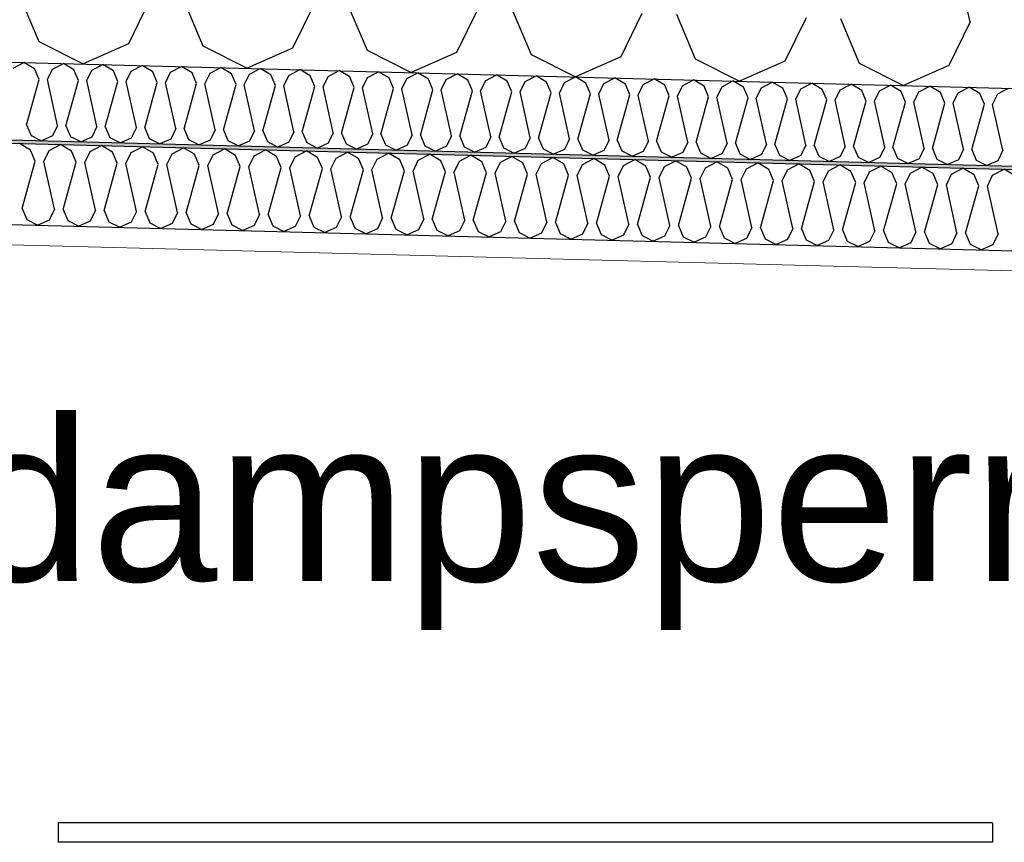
# Model space of a CAD drawing. Header units: millimetres. Extents: x -8544 to 51179, y -2070 to 39312.
# Tile 153 of 165: x 40214 to 40821, y 6214 to 6721. Entities that reach past the tile are written whole.
import ezdxf

# ---------------------------------------------------------------- set-up
doc = ezdxf.new("R2010")
doc.units = ezdxf.units.MM
doc.header["$LTSCALE"] = 0.5
doc.header["$MEASUREMENT"] = 0
doc.linetypes.add('PLINE', pattern=[0])
doc.layers.add('236- Innvendig kledning og overflate(Nye konstruksjoner)', color=7, linetype='Continuous', lineweight=0)
for name, color, linetype in [('256- Faste himlinger og overflatebehandling (Skravur)(Nye konstruksjoner)', 7, 'Continuous'), ('256- Faste himlinger og overflatebehandling(Nye konstruksjoner)', 7, 'Continuous'), ('257- Systemhimlinger (Skravur)(Nye konstruksjoner)', 7, 'Continuous'), ('257- Systemhimlinger(Nye konstruksjoner)', 7, 'Continuous'), ('261- Primærkonstruksjon (tak)', 7, 'Continuous'), ('261- Primærkonstruksjon (tak) (Skravur)', 7, 'Continuous'), ('832- Tekst bygning(Nye konstruksjoner)', 7, 'Continuous')]:
    doc.layers.add(name, color=color, linetype=linetype)
doc.styles.add('GENERATED_STYLE_3', font='arial.ttf')
doc.dimstyles.new('GENERATED_STYLE__2', dxfattribs={"dimtxt": 0.18, "dimasz": 182.4, "dimexe": 0.18, "dimexo": 0.0625, "dimgap": 0, "dimtad": 0, "dimtih": 1, "dimtoh": 1, "dimdec": 4, "dimzin": 0, "dimdsep": 46, "dimcen": 0.09, "dimadec": 0, "dimazin": 0, "dimtfac": 1, "dimtdec": 4, "dimtmove": 0, "dimatfit": 3, "dimldrblk": 'ARROWHEAD_5', "dimfxl": 1, "dimtolj": 1, "dimtzin": 0, "dimarcsym": 0})

# ---------------------------------------------------------------- blocks, each defined once
blk = doc.blocks.new('*X17')
at = {"layer": '261- Primærkonstruksjon (tak) (Skravur)', "linetype": 'PLINE'}
for p, q in [((40799.79, 6719.43), (40773.54, 6837.48)), ((40214.22, 6734.77), (40225.83, 6707.36)), ((40294.11, 6732.67), (40281.07, 6705.91)), ((40315.35, 6732.12), (40326.97, 6704.71)), ((40395.24, 6730.03), (40382.21, 6703.27)), ((40416.49, 6729.47), (40428.11, 6702.06)), ((40496.38, 6727.38), (40483.35, 6700.62)), ((40517.63, 6726.82), (40529.25, 6699.42)), ((40597.52, 6724.73), (40584.48, 6697.97)), ((40618.77, 6724.17), (40630.38, 6696.77)), ((40698.66, 6722.08), (40685.62, 6695.32)), ((40719.9, 6721.52), (40731.52, 6694.12)), ((40799.79, 6719.43), (40786.76, 6692.67)), ((40225.83, 6707.36), (40253.11, 6693.57)), ((40281.07, 6705.91), (40253.11, 6693.57)), ((40326.97, 6704.71), (40354.25, 6690.92)), ((40382.21, 6703.27), (40354.25, 6690.92)), ((40428.11, 6702.06), (40455.39, 6688.27)), ((40483.35, 6700.62), (40455.39, 6688.27)), ((40529.25, 6699.42), (40556.52, 6685.62)), ((40584.48, 6697.97), (40556.52, 6685.62)), ((40630.38, 6696.77), (40657.66, 6682.97)), ((40685.62, 6695.32), (40657.66, 6682.97)), ((40731.52, 6694.12), (40758.8, 6680.32)), ((40786.76, 6692.67), (40758.8, 6680.32))]:
    blk.add_line(p, q, dxfattribs=at)
blk = doc.blocks.new('*X19')
at = {"layer": '256- Faste himlinger og overflatebehandling (Skravur)(Nye konstruksjoner)', "linetype": 'PLINE'}
for p, q in [((40220.68, 6640.54), (40213.88, 6644.58)), ((40223.58, 6633.69), (40220.68, 6640.54)), ((40228.9, 6633.55), (40232.15, 6640.24)), ((40232.15, 6640.24), (40239.16, 6643.91)), ((40245.96, 6639.88), (40239.16, 6643.91)), ((40248.87, 6633.03), (40245.96, 6639.88)), ((40254.18, 6632.89), (40257.44, 6639.58)), ((40257.44, 6639.58), (40264.44, 6643.25)), ((40271.25, 6639.22), (40264.44, 6643.25)), ((40274.15, 6632.37), (40271.25, 6639.22)), ((40279.46, 6632.23), (40282.72, 6638.92)), ((40282.72, 6638.92), (40289.73, 6642.59)), ((40296.53, 6638.56), (40289.73, 6642.59)), ((40308.01, 6638.26), (40315.01, 6641.93)), ((40321.82, 6637.89), (40315.01, 6641.93)), ((40333.29, 6637.59), (40340.3, 6641.27)), ((40347.1, 6637.23), (40340.3, 6641.27)), ((40358.58, 6636.93), (40365.58, 6640.6)), ((40372.38, 6636.57), (40365.58, 6640.6)), ((40383.86, 6636.27), (40390.87, 6639.94)), ((40397.67, 6635.91), (40390.87, 6639.94)), ((40409.14, 6635.61), (40416.15, 6639.28)), ((40422.95, 6635.25), (40416.15, 6639.28)), ((40215.49, 6604.56), (40223.58, 6633.69)), ((40235.46, 6604.04), (40228.9, 6633.55)), ((40240.77, 6603.9), (40248.87, 6633.03)), ((40260.74, 6603.38), (40254.18, 6632.89)), ((40299.44, 6631.7), (40296.53, 6638.56)), ((40304.75, 6631.57), (40308.01, 6638.26)), ((40324.72, 6631.04), (40321.82, 6637.89)), ((40330.03, 6630.9), (40333.29, 6637.59)), ((40350, 6630.38), (40347.1, 6637.23)), ((40355.32, 6630.24), (40358.58, 6636.93)), ((40375.29, 6629.72), (40372.38, 6636.57)), ((40380.6, 6629.58), (40383.86, 6636.27)), ((40400.57, 6629.06), (40397.67, 6635.91)), ((40405.89, 6628.92), (40409.14, 6635.61)), ((40425.86, 6628.39), (40422.95, 6635.25)), ((40431.17, 6628.26), (40434.43, 6634.95)), ((40434.43, 6634.95), (40441.43, 6638.62)), ((40448.24, 6634.58), (40441.43, 6638.62)), ((40451.14, 6627.73), (40448.24, 6634.58)), ((40456.45, 6627.59), (40459.71, 6634.28)), ((40459.71, 6634.28), (40466.72, 6637.96)), ((40473.52, 6633.92), (40466.72, 6637.96)), ((40476.43, 6627.07), (40473.52, 6633.92)), ((40481.74, 6626.93), (40485, 6633.62)), ((40485, 6633.62), (40492, 6637.29)), ((40498.81, 6633.26), (40492, 6637.29)), ((40501.71, 6626.41), (40498.81, 6633.26)), ((40507.02, 6626.27), (40510.28, 6632.96)), ((40510.28, 6632.96), (40517.29, 6636.63)), ((40524.09, 6632.6), (40517.29, 6636.63)), ((40526.99, 6625.75), (40524.09, 6632.6)), ((40535.57, 6632.3), (40542.57, 6635.97)), ((40549.38, 6631.94), (40542.57, 6635.97)), ((40560.85, 6631.63), (40567.86, 6635.31)), ((40574.66, 6631.27), (40567.86, 6635.31)), ((40586.13, 6630.97), (40593.14, 6634.65)), ((40599.94, 6630.61), (40593.14, 6634.65)), ((40611.42, 6630.31), (40618.42, 6633.98)), ((40625.23, 6629.95), (40618.42, 6633.98)), ((40636.7, 6629.65), (40643.71, 6633.32)), ((40650.51, 6629.29), (40643.71, 6633.32)), ((40661.99, 6628.99), (40668.99, 6632.66)), ((40675.8, 6628.62), (40668.99, 6632.66)), ((40266.05, 6603.24), (40274.15, 6632.37)), ((40286.03, 6602.72), (40279.46, 6632.23)), ((40291.34, 6602.58), (40299.44, 6631.7)), ((40311.31, 6602.05), (40304.75, 6631.57)), ((40316.62, 6601.91), (40324.72, 6631.04)), ((40336.59, 6601.39), (40330.03, 6630.9)), ((40341.91, 6601.25), (40350, 6630.38)), ((40361.88, 6600.73), (40355.32, 6630.24)), ((40367.19, 6600.59), (40375.29, 6629.72)), ((40387.16, 6600.07), (40380.6, 6629.58)), ((40392.48, 6599.93), (40400.57, 6629.06)), ((40412.45, 6599.41), (40405.89, 6628.92)), ((40417.76, 6599.27), (40425.86, 6628.39)), ((40437.73, 6598.74), (40431.17, 6628.26)), ((40443.04, 6598.6), (40451.14, 6627.73)), ((40463.02, 6598.08), (40456.45, 6627.59)), ((40468.33, 6597.94), (40476.43, 6627.07)), ((40488.3, 6597.42), (40481.74, 6626.93)), ((40532.31, 6625.61), (40535.57, 6632.3)), ((40552.28, 6625.08), (40549.38, 6631.94)), ((40557.59, 6624.94), (40560.85, 6631.63)), ((40577.56, 6624.42), (40574.66, 6631.27)), ((40582.88, 6624.28), (40586.13, 6630.97)), ((40602.85, 6623.76), (40599.94, 6630.61)), ((40608.16, 6623.62), (40611.42, 6630.31)), ((40628.13, 6623.1), (40625.23, 6629.95)), ((40633.44, 6622.96), (40636.7, 6629.65)), ((40653.42, 6622.44), (40650.51, 6629.29)), ((40658.73, 6622.3), (40661.99, 6628.99)), ((40678.7, 6621.77), (40675.8, 6628.62)), ((40684.01, 6621.63), (40687.27, 6628.32)), ((40687.27, 6628.32), (40694.28, 6632)), ((40701.08, 6627.96), (40694.28, 6632)), ((40703.99, 6621.11), (40701.08, 6627.96)), ((40709.3, 6620.97), (40712.56, 6627.66)), ((40712.56, 6627.66), (40719.56, 6631.33)), ((40726.37, 6627.3), (40719.56, 6631.33)), ((40729.27, 6620.45), (40726.37, 6627.3)), ((40734.58, 6620.31), (40737.84, 6627)), ((40737.84, 6627), (40744.85, 6630.67)), ((40751.65, 6626.64), (40744.85, 6630.67)), ((40754.55, 6619.79), (40751.65, 6626.64)), ((40763.12, 6626.34), (40770.13, 6630.01)), ((40776.93, 6625.98), (40770.13, 6630.01)), ((40788.41, 6625.68), (40795.41, 6629.35)), ((40802.22, 6625.31), (40795.41, 6629.35)), ((40813.69, 6625.01), (40820.7, 6628.69)), ((40827.5, 6624.65), (40820.7, 6628.69)), ((40493.61, 6597.28), (40501.71, 6626.41)), ((40513.58, 6596.76), (40507.02, 6626.27)), ((40518.9, 6596.62), (40526.99, 6625.75)), ((40538.87, 6596.09), (40532.31, 6625.61)), ((40544.18, 6595.96), (40552.28, 6625.08)), ((40564.15, 6595.43), (40557.59, 6624.94)), ((40569.47, 6595.29), (40577.56, 6624.42)), ((40589.44, 6594.77), (40582.88, 6624.28)), ((40594.75, 6594.63), (40602.85, 6623.76)), ((40614.72, 6594.11), (40608.16, 6623.62)), ((40620.03, 6593.97), (40628.13, 6623.1)), ((40640.01, 6593.45), (40633.44, 6622.96)), ((40645.32, 6593.31), (40653.42, 6622.44)), ((40665.29, 6592.78), (40658.73, 6622.3)), ((40670.6, 6592.65), (40678.7, 6621.77)), ((40690.58, 6592.12), (40684.01, 6621.63)), ((40695.89, 6591.98), (40703.99, 6621.11)), ((40715.86, 6591.46), (40709.3, 6620.97)), ((40721.17, 6591.32), (40729.27, 6620.45)), ((40759.87, 6619.65), (40763.12, 6626.34)), ((40779.84, 6619.12), (40776.93, 6625.98)), ((40785.15, 6618.99), (40788.41, 6625.68)), ((40805.12, 6618.46), (40802.22, 6625.31)), ((40810.43, 6618.32), (40813.69, 6625.01)), ((40741.14, 6590.8), (40734.58, 6620.31)), ((40746.46, 6590.66), (40754.55, 6619.79)), ((40766.43, 6590.14), (40759.87, 6619.65)), ((40771.74, 6590), (40779.84, 6619.12)), ((40791.71, 6589.47), (40785.15, 6618.99)), ((40797.02, 6589.33), (40805.12, 6618.46)), ((40817, 6588.81), (40810.43, 6618.32)), ((40215.49, 6604.56), (40218.39, 6597.71)), ((40235.46, 6604.04), (40232.2, 6597.35)), ((40240.77, 6603.9), (40243.67, 6597.05)), ((40260.74, 6603.38), (40257.48, 6596.69)), ((40266.05, 6603.24), (40268.96, 6596.39)), ((40286.03, 6602.72), (40282.77, 6596.03)), ((40291.34, 6602.58), (40294.24, 6595.73)), ((40218.39, 6597.71), (40225.21, 6594.26)), ((40232.2, 6597.35), (40225.21, 6594.26)), ((40243.67, 6597.05), (40250.49, 6593.6)), ((40257.48, 6596.69), (40250.49, 6593.6)), ((40268.96, 6596.39), (40275.78, 6592.94)), ((40311.31, 6602.05), (40308.05, 6595.36)), ((40316.62, 6601.91), (40319.53, 6595.06)), ((40336.59, 6601.39), (40333.34, 6594.7)), ((40341.91, 6601.25), (40344.81, 6594.4)), ((40361.88, 6600.73), (40358.62, 6594.04)), ((40367.19, 6600.59), (40370.1, 6593.74)), ((40387.16, 6600.07), (40383.9, 6593.38)), ((40392.48, 6599.93), (40395.38, 6593.08)), ((40412.45, 6599.41), (40409.19, 6592.72)), ((40417.76, 6599.27), (40420.66, 6592.41)), ((40437.73, 6598.74), (40434.47, 6592.05)), ((40443.04, 6598.6), (40445.95, 6591.75)), ((40463.02, 6598.08), (40459.76, 6591.39)), ((40468.33, 6597.94), (40471.23, 6591.09)), ((40488.3, 6597.42), (40485.04, 6590.73)), ((40493.61, 6597.28), (40496.52, 6590.43)), ((40513.58, 6596.76), (40510.33, 6590.07)), ((40518.9, 6596.62), (40521.8, 6589.77)), ((40282.77, 6596.03), (40275.78, 6592.94)), ((40294.24, 6595.73), (40301.06, 6592.28)), ((40308.05, 6595.36), (40301.06, 6592.28)), ((40319.53, 6595.06), (40326.35, 6591.61)), ((40333.34, 6594.7), (40326.35, 6591.61)), ((40344.81, 6594.4), (40351.63, 6590.95)), ((40358.62, 6594.04), (40351.63, 6590.95)), ((40370.1, 6593.74), (40376.91, 6590.29)), ((40383.9, 6593.38), (40376.91, 6590.29)), ((40395.38, 6593.08), (40402.2, 6589.63)), ((40409.19, 6592.72), (40402.2, 6589.63)), ((40420.66, 6592.41), (40427.48, 6588.97)), ((40434.47, 6592.05), (40427.48, 6588.97)), ((40445.95, 6591.75), (40452.77, 6588.3)), ((40459.76, 6591.39), (40452.77, 6588.3)), ((40471.23, 6591.09), (40478.05, 6587.64)), ((40485.04, 6590.73), (40478.05, 6587.64)), ((40496.52, 6590.43), (40503.34, 6586.98)), ((40538.87, 6596.09), (40535.61, 6589.4)), ((40544.18, 6595.96), (40547.09, 6589.1)), ((40564.15, 6595.43), (40560.9, 6588.74)), ((40569.47, 6595.29), (40572.37, 6588.44)), ((40589.44, 6594.77), (40586.18, 6588.08)), ((40594.75, 6594.63), (40597.65, 6587.78)), ((40614.72, 6594.11), (40611.46, 6587.42)), ((40620.03, 6593.97), (40622.94, 6587.12)), ((40640.01, 6593.45), (40636.75, 6586.76)), ((40645.32, 6593.31), (40648.22, 6586.46)), ((40665.29, 6592.78), (40662.03, 6586.09)), ((40670.6, 6592.65), (40673.51, 6585.79)), ((40690.58, 6592.12), (40687.32, 6585.43)), ((40695.89, 6591.98), (40698.79, 6585.13)), ((40715.86, 6591.46), (40712.6, 6584.77)), ((40721.17, 6591.32), (40724.08, 6584.47)), ((40741.14, 6590.8), (40737.89, 6584.11)), ((40746.46, 6590.66), (40749.36, 6583.81)), ((40766.43, 6590.14), (40763.17, 6583.45)), ((40510.33, 6590.07), (40503.34, 6586.98)), ((40521.8, 6589.77), (40528.62, 6586.32)), ((40535.61, 6589.4), (40528.62, 6586.32)), ((40547.09, 6589.1), (40553.9, 6585.66)), ((40560.9, 6588.74), (40553.9, 6585.66)), ((40572.37, 6588.44), (40579.19, 6584.99)), ((40586.18, 6588.08), (40579.19, 6584.99)), ((40597.65, 6587.78), (40604.47, 6584.33)), ((40611.46, 6587.42), (40604.47, 6584.33)), ((40622.94, 6587.12), (40629.76, 6583.67)), ((40636.75, 6586.76), (40629.76, 6583.67)), ((40648.22, 6586.46), (40655.04, 6583.01)), ((40662.03, 6586.09), (40655.04, 6583.01)), ((40673.51, 6585.79), (40680.33, 6582.35)), ((40687.32, 6585.43), (40680.33, 6582.35)), ((40698.79, 6585.13), (40705.61, 6581.68)), ((40712.6, 6584.77), (40705.61, 6581.68)), ((40724.08, 6584.47), (40730.89, 6581.02)), ((40737.89, 6584.11), (40730.89, 6581.02)), ((40771.74, 6590), (40774.64, 6583.15)), ((40791.71, 6589.47), (40788.45, 6582.78)), ((40797.02, 6589.33), (40799.93, 6582.48)), ((40817, 6588.81), (40813.74, 6582.12)), ((40749.36, 6583.81), (40756.18, 6580.36)), ((40763.17, 6583.45), (40756.18, 6580.36)), ((40774.64, 6583.15), (40781.46, 6579.7)), ((40788.45, 6582.78), (40781.46, 6579.7)), ((40799.93, 6582.48), (40806.75, 6579.03)), ((40813.74, 6582.12), (40806.75, 6579.03))]:
    blk.add_line(p, q, dxfattribs=at)
blk = doc.blocks.new('*X20')
at = {"layer": '256- Faste himlinger og overflatebehandling (Skravur)(Nye konstruksjoner)', "linetype": 'PLINE'}
for p, q in [((40209.98, 6690.99), (40216.7, 6694.52)), ((40223.23, 6690.65), (40216.7, 6694.52)), ((40234.25, 6690.36), (40240.97, 6693.88)), ((40247.51, 6690.01), (40240.97, 6693.88)), ((40226.02, 6684.07), (40223.23, 6690.65)), ((40231.12, 6683.94), (40234.25, 6690.36)), ((40250.29, 6683.43), (40247.51, 6690.01)), ((40255.39, 6683.3), (40258.52, 6689.72)), ((40258.52, 6689.72), (40265.25, 6693.25)), ((40271.78, 6689.38), (40265.25, 6693.25)), ((40274.57, 6682.8), (40271.78, 6689.38)), ((40279.67, 6682.66), (40282.79, 6689.09)), ((40282.79, 6689.09), (40289.52, 6692.61)), ((40296.05, 6688.74), (40289.52, 6692.61)), ((40298.84, 6682.16), (40296.05, 6688.74)), ((40303.94, 6682.03), (40307.07, 6688.45)), ((40307.07, 6688.45), (40313.79, 6691.98)), ((40320.32, 6688.1), (40313.79, 6691.98)), ((40323.11, 6681.53), (40320.32, 6688.1)), ((40328.21, 6681.39), (40331.34, 6687.82)), ((40331.34, 6687.82), (40338.07, 6691.34)), ((40344.6, 6687.47), (40338.07, 6691.34)), ((40347.39, 6680.89), (40344.6, 6687.47)), ((40355.61, 6687.18), (40362.34, 6690.71)), ((40368.87, 6686.83), (40362.34, 6690.71)), ((40379.89, 6686.54), (40386.61, 6690.07)), ((40393.14, 6686.2), (40386.61, 6690.07)), ((40404.16, 6685.91), (40410.88, 6689.44)), ((40417.42, 6685.56), (40410.88, 6689.44)), ((40428.43, 6685.27), (40435.16, 6688.8)), ((40441.69, 6684.93), (40435.16, 6688.8)), ((40452.7, 6684.64), (40459.43, 6688.16)), ((40465.96, 6684.29), (40459.43, 6688.16)), ((40476.98, 6684), (40483.7, 6687.53)), ((40490.24, 6683.66), (40483.7, 6687.53)), ((40218.25, 6656.11), (40226.02, 6684.07)), ((40237.42, 6655.6), (40231.12, 6683.94)), ((40242.52, 6655.47), (40250.29, 6683.43)), ((40261.69, 6654.97), (40255.39, 6683.3)), ((40266.79, 6654.84), (40274.57, 6682.8)), ((40285.97, 6654.33), (40279.67, 6682.66)), ((40291.07, 6654.2), (40298.84, 6682.16)), ((40310.24, 6653.7), (40303.94, 6682.03)), ((40315.34, 6653.56), (40323.11, 6681.53)), ((40334.51, 6653.06), (40328.21, 6681.39)), ((40352.48, 6680.76), (40355.61, 6687.18)), ((40371.66, 6680.26), (40368.87, 6686.83)), ((40376.76, 6680.12), (40379.89, 6686.54)), ((40395.93, 6679.62), (40393.14, 6686.2)), ((40401.03, 6679.49), (40404.16, 6685.91)), ((40420.2, 6678.98), (40417.42, 6685.56)), ((40425.3, 6678.85), (40428.43, 6685.27)), ((40444.48, 6678.35), (40441.69, 6684.93)), ((40449.58, 6678.22), (40452.7, 6684.64)), ((40468.75, 6677.71), (40465.96, 6684.29)), ((40473.85, 6677.58), (40476.98, 6684)), ((40493.02, 6677.08), (40490.24, 6683.66)), ((40498.12, 6676.94), (40501.25, 6683.37)), ((40501.25, 6683.37), (40507.98, 6686.89)), ((40514.51, 6683.02), (40507.98, 6686.89)), ((40517.3, 6676.44), (40514.51, 6683.02)), ((40522.4, 6676.31), (40525.52, 6682.73)), ((40525.52, 6682.73), (40532.25, 6686.26)), ((40538.78, 6682.38), (40532.25, 6686.26)), ((40541.57, 6675.81), (40538.78, 6682.38)), ((40546.67, 6675.67), (40549.8, 6682.1)), ((40549.8, 6682.1), (40556.52, 6685.62)), ((40563.05, 6681.75), (40556.52, 6685.62)), ((40565.84, 6675.17), (40563.05, 6681.75)), ((40570.94, 6675.04), (40574.07, 6681.46)), ((40574.07, 6681.46), (40580.8, 6684.99)), ((40587.33, 6681.11), (40580.8, 6684.99)), ((40598.34, 6680.82), (40605.07, 6684.35)), ((40611.6, 6680.48), (40605.07, 6684.35)), ((40622.62, 6680.19), (40629.34, 6683.71)), ((40635.87, 6679.84), (40629.34, 6683.71)), ((40646.89, 6679.55), (40653.61, 6683.08)), ((40660.15, 6679.21), (40653.61, 6683.08)), ((40671.16, 6678.92), (40677.89, 6682.44)), ((40684.42, 6678.57), (40677.89, 6682.44)), ((40695.43, 6678.28), (40702.16, 6681.81)), ((40708.69, 6677.93), (40702.16, 6681.81)), ((40719.71, 6677.65), (40726.43, 6681.17)), ((40732.96, 6677.3), (40726.43, 6681.17)), ((40339.61, 6652.93), (40347.39, 6680.89)), ((40358.78, 6652.43), (40352.48, 6680.76)), ((40363.88, 6652.29), (40371.66, 6680.26)), ((40383.06, 6651.79), (40376.76, 6680.12)), ((40388.16, 6651.66), (40395.93, 6679.62)), ((40407.33, 6651.16), (40401.03, 6679.49)), ((40412.43, 6651.02), (40420.2, 6678.98)), ((40431.6, 6650.52), (40425.3, 6678.85)), ((40436.7, 6650.39), (40444.48, 6678.35)), ((40455.88, 6649.88), (40449.58, 6678.22)), ((40460.98, 6649.75), (40468.75, 6677.71)), ((40480.15, 6649.25), (40473.85, 6677.58)), ((40485.25, 6649.11), (40493.02, 6677.08)), ((40504.42, 6648.61), (40498.12, 6676.94)), ((40509.52, 6648.48), (40517.3, 6676.44)), ((40528.7, 6647.98), (40522.4, 6676.31)), ((40533.8, 6647.84), (40541.57, 6675.81)), ((40552.97, 6647.34), (40546.67, 6675.67)), ((40558.07, 6647.21), (40565.84, 6675.17)), ((40590.11, 6674.54), (40587.33, 6681.11)), ((40595.21, 6674.4), (40598.34, 6680.82)), ((40614.39, 6673.9), (40611.6, 6680.48)), ((40619.49, 6673.77), (40622.62, 6680.19)), ((40638.66, 6673.26), (40635.87, 6679.84)), ((40643.76, 6673.13), (40646.89, 6679.55)), ((40662.93, 6672.63), (40660.15, 6679.21)), ((40668.03, 6672.5), (40671.16, 6678.92)), ((40687.21, 6671.99), (40684.42, 6678.57)), ((40692.31, 6671.86), (40695.43, 6678.28)), ((40711.48, 6671.36), (40708.69, 6677.93)), ((40716.58, 6671.22), (40719.71, 6677.65)), ((40735.75, 6670.72), (40732.96, 6677.3)), ((40740.85, 6670.59), (40743.98, 6677.01)), ((40743.98, 6677.01), (40750.71, 6680.54)), ((40757.24, 6676.66), (40750.71, 6680.54)), ((40760.03, 6670.09), (40757.24, 6676.66)), ((40765.13, 6669.95), (40768.25, 6676.38)), ((40768.25, 6676.38), (40774.98, 6679.9)), ((40781.51, 6676.03), (40774.98, 6679.9)), ((40784.3, 6669.45), (40781.51, 6676.03)), ((40789.4, 6669.32), (40792.53, 6675.74)), ((40792.53, 6675.74), (40799.25, 6679.27)), ((40805.78, 6675.39), (40799.25, 6679.27)), ((40808.57, 6668.81), (40805.78, 6675.39)), ((40813.67, 6668.68), (40816.8, 6675.1)), ((40816.8, 6675.1), (40823.52, 6678.63)), ((40577.24, 6646.71), (40570.94, 6675.04)), ((40582.34, 6646.57), (40590.11, 6674.54)), ((40601.51, 6646.07), (40595.21, 6674.4)), ((40606.61, 6645.94), (40614.39, 6673.9)), ((40625.79, 6645.43), (40619.49, 6673.77)), ((40630.89, 6645.3), (40638.66, 6673.26)), ((40650.06, 6644.8), (40643.76, 6673.13)), ((40655.16, 6644.67), (40662.93, 6672.63)), ((40674.33, 6644.16), (40668.03, 6672.5)), ((40679.43, 6644.03), (40687.21, 6671.99)), ((40698.61, 6643.53), (40692.31, 6671.86)), ((40703.71, 6643.39), (40711.48, 6671.36)), ((40722.88, 6642.89), (40716.58, 6671.22)), ((40727.98, 6642.76), (40735.75, 6670.72)), ((40747.15, 6642.26), (40740.85, 6670.59)), ((40752.25, 6642.12), (40760.03, 6670.09)), ((40771.42, 6641.62), (40765.13, 6669.95)), ((40776.52, 6641.49), (40784.3, 6669.45)), ((40795.7, 6640.99), (40789.4, 6669.32)), ((40800.8, 6640.85), (40808.57, 6668.81)), ((40819.97, 6640.35), (40813.67, 6668.68)), ((40218.25, 6656.11), (40221.03, 6649.53)), ((40237.42, 6655.6), (40234.29, 6649.18)), ((40242.52, 6655.47), (40245.31, 6648.89)), ((40261.69, 6654.97), (40258.56, 6648.55)), ((40266.79, 6654.84), (40269.58, 6648.26)), ((40285.97, 6654.33), (40282.84, 6647.91)), ((40291.07, 6654.2), (40293.85, 6647.62)), ((40310.24, 6653.7), (40307.11, 6647.28)), ((40315.34, 6653.56), (40318.13, 6646.99)), ((40334.51, 6653.06), (40331.38, 6646.64)), ((40339.61, 6652.93), (40342.4, 6646.35)), ((40358.78, 6652.43), (40355.66, 6646)), ((40363.88, 6652.29), (40366.67, 6645.72)), ((40383.06, 6651.79), (40379.93, 6645.37)), ((40388.16, 6651.66), (40390.95, 6645.08)), ((40407.33, 6651.16), (40404.2, 6644.73)), ((40412.43, 6651.02), (40415.22, 6644.44)), ((40221.03, 6649.53), (40227.58, 6646.22)), ((40234.29, 6649.18), (40227.58, 6646.22)), ((40245.31, 6648.89), (40251.85, 6645.58)), ((40258.56, 6648.55), (40251.85, 6645.58)), ((40269.58, 6648.26), (40276.13, 6644.95)), ((40282.84, 6647.91), (40276.13, 6644.95)), ((40293.85, 6647.62), (40300.4, 6644.31)), ((40307.11, 6647.28), (40300.4, 6644.31)), ((40318.13, 6646.99), (40324.67, 6643.68)), ((40331.38, 6646.64), (40324.67, 6643.68)), ((40342.4, 6646.35), (40348.95, 6643.04)), ((40355.66, 6646), (40348.95, 6643.04)), ((40366.67, 6645.72), (40373.22, 6642.4)), ((40379.93, 6645.37), (40373.22, 6642.4)), ((40390.95, 6645.08), (40397.49, 6641.77)), ((40404.2, 6644.73), (40397.49, 6641.77)), ((40431.6, 6650.52), (40428.48, 6644.1)), ((40436.7, 6650.39), (40439.49, 6643.81)), ((40455.88, 6649.88), (40452.75, 6643.46)), ((40460.98, 6649.75), (40463.76, 6643.17)), ((40480.15, 6649.25), (40477.02, 6642.83)), ((40485.25, 6649.11), (40488.04, 6642.54)), ((40504.42, 6648.61), (40501.29, 6642.19)), ((40509.52, 6648.48), (40512.31, 6641.9)), ((40528.7, 6647.98), (40525.57, 6641.55)), ((40533.8, 6647.84), (40536.58, 6641.27)), ((40552.97, 6647.34), (40549.84, 6640.92)), ((40558.07, 6647.21), (40560.86, 6640.63)), ((40577.24, 6646.71), (40574.11, 6640.28)), ((40582.34, 6646.57), (40585.13, 6640)), ((40601.51, 6646.07), (40598.39, 6639.65)), ((40606.61, 6645.94), (40609.4, 6639.36)), ((40625.79, 6645.43), (40622.66, 6639.01)), ((40630.89, 6645.3), (40633.67, 6638.72)), ((40650.06, 6644.8), (40646.93, 6638.38)), ((40415.22, 6644.44), (40421.76, 6641.13)), ((40428.48, 6644.1), (40421.76, 6641.13)), ((40439.49, 6643.81), (40446.04, 6640.5)), ((40452.75, 6643.46), (40446.04, 6640.5)), ((40463.76, 6643.17), (40470.31, 6639.86)), ((40477.02, 6642.83), (40470.31, 6639.86)), ((40488.04, 6642.54), (40494.58, 6639.23)), ((40501.29, 6642.19), (40494.58, 6639.23)), ((40512.31, 6641.9), (40518.86, 6638.59)), ((40525.57, 6641.55), (40518.86, 6638.59)), ((40536.58, 6641.27), (40543.13, 6637.96)), ((40549.84, 6640.92), (40543.13, 6637.96)), ((40560.86, 6640.63), (40567.4, 6637.32)), ((40574.11, 6640.28), (40567.4, 6637.32)), ((40585.13, 6640), (40591.68, 6636.68)), ((40598.39, 6639.65), (40591.68, 6636.68)), ((40609.4, 6639.36), (40615.95, 6636.05)), ((40622.66, 6639.01), (40615.95, 6636.05)), ((40633.67, 6638.72), (40640.22, 6635.41)), ((40655.16, 6644.67), (40657.95, 6638.09)), ((40674.33, 6644.16), (40671.2, 6637.74)), ((40679.43, 6644.03), (40682.22, 6637.45)), ((40698.61, 6643.53), (40695.48, 6637.11)), ((40703.71, 6643.39), (40706.49, 6636.82)), ((40722.88, 6642.89), (40719.75, 6636.47)), ((40727.98, 6642.76), (40730.77, 6636.18)), ((40747.15, 6642.26), (40744.02, 6635.83)), ((40752.25, 6642.12), (40755.04, 6635.55)), ((40771.42, 6641.62), (40768.3, 6635.2)), ((40776.52, 6641.49), (40779.31, 6634.91)), ((40795.7, 6640.99), (40792.57, 6634.56)), ((40800.8, 6640.85), (40803.59, 6634.27)), ((40819.97, 6640.35), (40816.84, 6633.93)), ((40646.93, 6638.38), (40640.22, 6635.41)), ((40657.95, 6638.09), (40664.49, 6634.78)), ((40671.2, 6637.74), (40664.49, 6634.78)), ((40682.22, 6637.45), (40688.77, 6634.14)), ((40695.48, 6637.11), (40688.77, 6634.14)), ((40706.49, 6636.82), (40713.04, 6633.51)), ((40719.75, 6636.47), (40713.04, 6633.51)), ((40730.77, 6636.18), (40737.31, 6632.87)), ((40744.02, 6635.83), (40737.31, 6632.87)), ((40755.04, 6635.55), (40761.59, 6632.24)), ((40768.3, 6635.2), (40761.59, 6632.24)), ((40779.31, 6634.91), (40785.86, 6631.6)), ((40792.57, 6634.56), (40785.86, 6631.6)), ((40803.59, 6634.27), (40810.13, 6630.96)), ((40816.84, 6633.93), (40810.13, 6630.96))]:
    blk.add_line(p, q, dxfattribs=at)
blk = doc.blocks.new('ARROWHEAD_5')
at = {"linetype": 'Continuous'}
blk.add_hatch(color=256, dxfattribs=at).paths.add_polyline_path([(-1, 0.2679), (0, 0), (-1, -0.2679)])
blk.add_line((0, 0), (-1, 0), dxfattribs=at)

msp = doc.modelspace()

# ---------------------------------------------------------------- hatches: boundary and pattern name
at = {"layer": '256- Faste himlinger og overflatebehandling (Skravur)(Nye konstruksjoner)', "linetype": 'Continuous'}
msp.add_hatch(color=256, dxfattribs=at).paths.add_polyline_path([(39201.93, 6673.08), (39201.93, 6671.08), (43699.43, 6553.3), (43699.43, 6555.31)])
h = msp.add_hatch(dxfattribs=at)
h.set_pattern_fill('Gips', color=256, style=0, pattern_type=2)
h.set_pattern_definition([(358.5, (0, 0), (2.26699, 86.57286), [0, -50]), (358.5, (26.125, 42.63), (2.26699, 86.57286), [0, -50])])
h.paths.add_polyline_path([(39201.93, 6608.55), (43699.43, 6490.78), (43699.43, 6503.29), (39201.93, 6621.06)])
at = {"layer": '257- Systemhimlinger (Skravur)(Nye konstruksjoner)', "linetype": 'Continuous'}
h = msp.add_hatch(dxfattribs=at)
h.set_pattern_fill('Prikker_tett', color=256, style=0, pattern_type=2)
h.set_pattern_definition([(0, (0, 0), (0, 43.30127), [0, -25]), (0, (12.5, 21.65), (0, 43.30127), [0, -25])])
h.paths.add_polyline_path([(40237.68, 6226), (40237.68, 6214), (40813.68, 6214), (40813.68, 6226)])

# ---------------------------------------------------------------- linework, layer by layer
at = {"layer": '236- Innvendig kledning og overflate(Nye konstruksjoner)', "linetype": 'PLINE'}
msp.add_line((39201.93, 6608.55), (43711.93, 6490.46), dxfattribs=at)
at = {"layer": '256- Faste himlinger og overflatebehandling(Nye konstruksjoner)', "linetype": 'PLINE'}
for p, q in [((39201.93, 6673.08), (43711.93, 6554.98)), ((39201.93, 6671.08), (43711.93, 6552.98)), ((39201.93, 6621.06), (43711.93, 6502.96))]:
    msp.add_line(p, q, dxfattribs=at)
at = {"layer": '257- Systemhimlinger(Nye konstruksjoner)', "linetype": 'PLINE'}
for p, q in [((40237.68, 6226), (40237.68, 6214)), ((40813.68, 6226), (40237.68, 6226)), ((40813.68, 6226), (40813.68, 6214)), ((40813.68, 6214), (40237.68, 6214))]:
    msp.add_line(p, q, dxfattribs=at)
at = {"layer": '261- Primærkonstruksjon (tak)', "linetype": 'PLINE'}
msp.add_line((39201.93, 6721.09), (43711.93, 6602.99), dxfattribs=at)

# ---------------------------------------------------------------- block references
at = {"layer": '256- Faste himlinger og overflatebehandling(Nye konstruksjoner)'}
for name in ['*X20', '*X19']:
    msp.add_blockref(name, (0, 0), dxfattribs=at)
at = {"layer": '261- Primærkonstruksjon (tak)'}
msp.add_blockref('*X17', (0, 0), dxfattribs=at)

# ---------------------------------------------------------------- texts
at = {"layer": '832- Tekst bygning(Nye konstruksjoner)', "linetype": 'Continuous', "insert": (39971, 6344.77), "char_height": 100, "attachment_point": 7, "style": 'GENERATED_STYLE_3'}
msp.add_mtext('\\A1;{\\pql;\\fArial|b0|i0|c0|p0;\\W1.000000;Ny dampsperre og isolering}', dxfattribs=at)

# ---------------------------------------------------------------- leaders
at = {"layer": '832- Tekst bygning(Nye konstruksjoner)', "linetype": 'PLINE', "annotation_type": 0, "has_hookline": 1, "hookline_direction": 1, "text_width": 1686.7}
msp.add_leader([(42061.93, 6545), (41902.85, 6344.77), (41647.99, 6299.35)], dimstyle='GENERATED_STYLE__2', dxfattribs=at)

doc.saveas('drawing.dxf')
